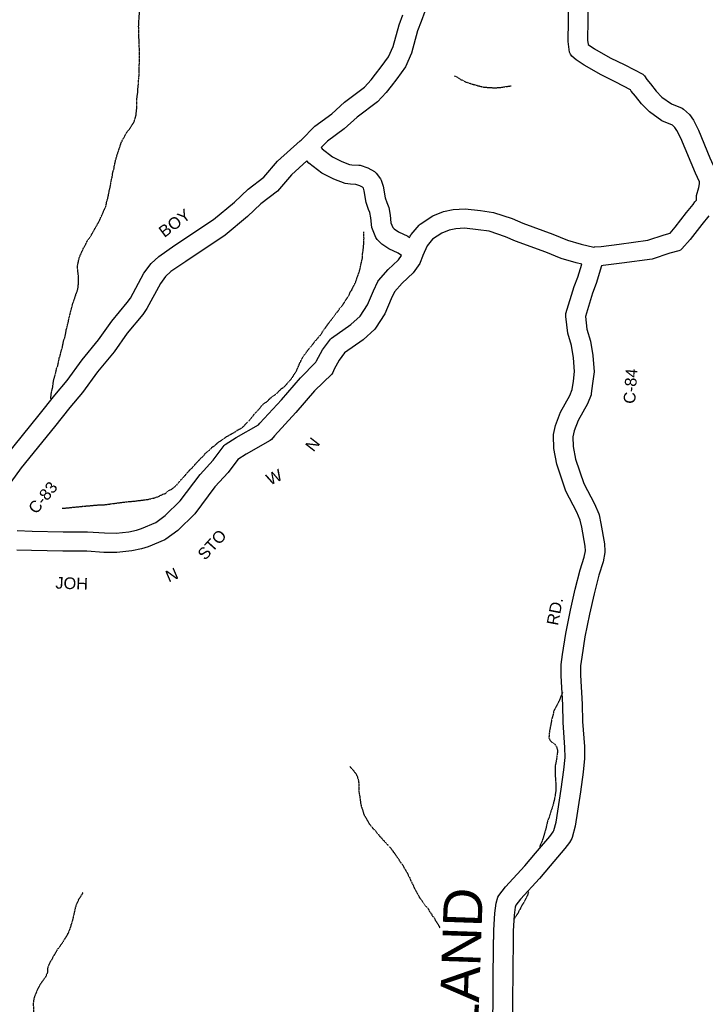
# Model space of a CAD drawing. Header units: feet. Extents: x -1605449 to -1594075, y -1717250 to -1708479.
# Tile 69 of 97: x -1597775 to -1597187, y -1712994 to -1712148. Entities that reach past the tile are written whole.
import ezdxf
from ezdxf.enums import TextEntityAlignment as Align

# ---------------------------------------------------------------- set-up
doc = ezdxf.new("R2010")
doc.units = ezdxf.units.FT
doc.header["$MEASUREMENT"] = 0
doc.linetypes.add('stream', pattern=[1.4, 0.7, -0.1, 0.1, -0.1, 0.1, -0.1, 0.1, -0.1])
for name, color, linetype in [('COUNTY-RD', 7, 'Continuous'), ('CR-TEXT', 7, 'Continuous'), ('TWP-RD', 6, 'Continuous'), ('WATERWAY', 14, 'stream')]:
    doc.layers.add(name, color=color, linetype=linetype)
doc.styles.add('ARIAL', font='arial.ttf')

msp = doc.modelspace()

# ---------------------------------------------------------------- linework, layer by layer
at = {"layer": 'COUNTY-RD'}
for points in [[(-1597683.11, -1712391.08), (-1597680.47, -1712387.38), (-1597668.85, -1712365.83), (-1597662.76, -1712357.44), (-1597656.1, -1712351.42), (-1597642.37, -1712341.91), (-1597609.22, -1712319.68), (-1597591.07, -1712304.71), (-1597579.27, -1712293.64), (-1597565.91, -1712283.24), (-1597554.23, -1712269.62), (-1597534.64, -1712252.2), (-1597534.64, -1712252.2), (-1597534.02, -1712251.65), (-1597522.21, -1712239.72), (-1597507.49, -1712228.92), (-1597496.63, -1712218.97), (-1597479.53, -1712206.12), (-1597473.74, -1712199.88), (-1597469.99, -1712194.92), (-1597465.13, -1712188.78), (-1597458.97, -1712180.16), (-1597454.87, -1712171.26), (-1597449.84, -1712152.66), (-1597446.62, -1712143.88)], [(-1597427.75, -1712141.19), (-1597431.01, -1712149.72), (-1597433.94, -1712157.71), (-1597439.15, -1712176.97), (-1597444.5, -1712188.56), (-1597451.8, -1712198.8), (-1597456.8, -1712205.12), (-1597460.95, -1712210.61), (-1597468.33, -1712218.55), (-1597485.97, -1712231.81), (-1597496.9, -1712241.82), (-1597511.29, -1712252.38), (-1597516.88, -1712258.03)], [(-1597529, -1712269.48), (-1597542.31, -1712281.32)], [(-1597542.31, -1712281.32), (-1597554.34, -1712295.36), (-1597568.43, -1712306.32), (-1597580.06, -1712317.22), (-1597599.25, -1712333.06), (-1597632.98, -1712355.68), (-1597645.73, -1712364.51), (-1597650.29, -1712368.64), (-1597654.71, -1712374.73), (-1597666.29, -1712396.2), (-1597669.9, -1712401.26), (-1597683.22, -1712417.27), (-1597694.53, -1712433.24), (-1597708.71, -1712450.47), (-1597721.55, -1712468.2), (-1597732.53, -1712481.15), (-1597745.62, -1712497.76), (-1597774.15, -1712533.04), (-1597783.15, -1712545.29)], [(-1597282.08, -1712343.32), (-1597276.51, -1712342.79), (-1597261.02, -1712340.79), (-1597236.5, -1712337.44), (-1597222.38, -1712332.77), (-1597217.37, -1712331.42), (-1597212.86, -1712326.45), (-1597203.26, -1712313.61), (-1597197.51, -1712306.74), (-1597196.14, -1712304.62), (-1597194.73, -1712303.02), (-1597194.76, -1712300.28), (-1597194.59, -1712299.07), (-1597192.63, -1712292.22), (-1597192.08, -1712289.07), (-1597192.16, -1712287.53)], [(-1597439.4, -1712332.64), (-1597432.78, -1712324.61), (-1597431.86, -1712323.78), (-1597420.88, -1712316.52), (-1597411.75, -1712312.82), (-1597403.46, -1712311.15), (-1597393.29, -1712310.46), (-1597379.93, -1712312.09), (-1597368.74, -1712313.59), (-1597352.79, -1712318.95), (-1597343.8, -1712322.74), (-1597317.9, -1712332.28), (-1597305.23, -1712337.39), (-1597293.63, -1712340.9), (-1597282.87, -1712343.39), (-1597282.63, -1712343.37), (-1597282.59, -1712343.37), (-1597282.08, -1712343.32)], [(-1597184.08, -1712316.66), (-1597190.18, -1712323.95), (-1597199.98, -1712337.05), (-1597207.2, -1712345.02), (-1597208.48, -1712345.98), (-1597209.91, -1712346.68), (-1597217.6, -1712348.74), (-1597232.72, -1712353.75), (-1597258.83, -1712357.31), (-1597274.65, -1712359.35), (-1597276.14, -1712359.49), (-1597280.63, -1712374.83), (-1597283.89, -1712382.92), (-1597290.03, -1712403.16), (-1597288.69, -1712413.88), (-1597285.6, -1712424.07), (-1597283.67, -1712436.47), (-1597282.6, -1712450.44), (-1597283.76, -1712460.67), (-1597284.92, -1712469.26), (-1597285.15, -1712470.18), (-1597288.14, -1712478.12), (-1597296.31, -1712492.39), (-1597299.58, -1712501.24), (-1597300.67, -1712506.37), (-1597300.44, -1712514.73), (-1597298.37, -1712525.67), (-1597291.34, -1712546.47), (-1597282.29, -1712563.78), (-1597278.57, -1712572.44), (-1597278.31, -1712573.26), (-1597276.8, -1712580.78), (-1597273.68, -1712598.3), (-1597273.22, -1712604.59), (-1597273.27, -1712605.63), (-1597274.72, -1712613.72), (-1597278.36, -1712625.1), (-1597282.59, -1712641.16), (-1597286.5, -1712658.66), (-1597290.4, -1712678.16), (-1597293.16, -1712695.63), (-1597294.14, -1712702.96), (-1597294.05, -1712711.04), (-1597292.77, -1712735.87), (-1597292.44, -1712750.81), (-1597290.86, -1712772.38), (-1597290.75, -1712782.49), (-1597292.01, -1712794.27), (-1597294.19, -1712811.19), (-1597298.78, -1712840.64), (-1597301.26, -1712850.31), (-1597301.7, -1712851.38)], [(-1597299.34, -1712450.13), (-1597300.24, -1712438.4), (-1597301.89, -1712427.79), (-1597305.05, -1712417.35), (-1597306.86, -1712402.89), (-1597306.84, -1712401.73), (-1597306.66, -1712400.58), (-1597299.63, -1712377.37), (-1597296.4, -1712369.36), (-1597293.11, -1712358.13), (-1597297.93, -1712357.01), (-1597310.77, -1712353.12), (-1597323.9, -1712347.83), (-1597349.92, -1712338.24), (-1597358.69, -1712334.55), (-1597372.53, -1712329.89), (-1597382.05, -1712328.62), (-1597393.74, -1712327.19), (-1597401.24, -1712327.7), (-1597406.93, -1712328.85), (-1597413.08, -1712331.34), (-1597421.11, -1712336.65), (-1597425.82, -1712342.37), (-1597429.46, -1712350.75), (-1597429.72, -1712351.49), (-1597429.81, -1712351.63), (-1597431.75, -1712356.58), (-1597432.21, -1712357.44), (-1597437.9, -1712365.61), (-1597447.19, -1712374.42), (-1597453.9, -1712381.87), (-1597456.71, -1712387.82), (-1597462.12, -1712400.73), (-1597470.02, -1712413.08), (-1597470.75, -1712413.94), (-1597480.78, -1712422.93), (-1597496.64, -1712434.16), (-1597501.41, -1712440.53), (-1597505.65, -1712448.36), (-1597506.78, -1712451.08), (-1597507.7, -1712452.46), (-1597522.41, -1712467), (-1597538.41, -1712485.57), (-1597556.84, -1712505.63), (-1597559.34, -1712508.59), (-1597560.47, -1712509.52), (-1597580.99, -1712521.21), (-1597588.14, -1712525.73), (-1597596.68, -1712537.13), (-1597607.89, -1712549.29), (-1597625.25, -1712572.34), (-1597639.63, -1712586.71), (-1597649.96, -1712594.33), (-1597650.84, -1712594.83), (-1597665.27, -1712600.83), (-1597670.97, -1712602.62), (-1597679.09, -1712604.38), (-1597692.05, -1712605.78), (-1597703.3, -1712605.55), (-1597717.88, -1712604.56), (-1597738.36, -1712604.62), (-1597765.24, -1712604.08), (-1597777.79, -1712603.56)], [(-1597440.85, -1712335.15), (-1597440.41, -1712334.12), (-1597439.8, -1712333.12), (-1597439.4, -1712332.64)], [(-1597777.54, -1712586.89), (-1597764.73, -1712587.42), (-1597738.22, -1712587.96), (-1597717.34, -1712587.89), (-1597702.56, -1712588.9), (-1597692.78, -1712589.1), (-1597681.76, -1712587.9), (-1597675.23, -1712586.49), (-1597670.97, -1712585.15), (-1597658.64, -1712580.02), (-1597650.53, -1712574.04), (-1597637.86, -1712561.38), (-1597620.71, -1712538.61), (-1597609.51, -1712526.46), (-1597600.11, -1712513.9), (-1597598.99, -1712512.87), (-1597589.57, -1712506.92), (-1597570.64, -1712496.13), (-1597569.34, -1712494.6), (-1597550.86, -1712474.49), (-1597534.6, -1712455.62), (-1597521.21, -1712442.38), (-1597520.71, -1712441.18), (-1597515.48, -1712431.53), (-1597508.81, -1712422.6), (-1597507.88, -1712421.69), (-1597491.19, -1712409.88), (-1597483.14, -1712402.67), (-1597476.93, -1712392.96), (-1597471.94, -1712381.03), (-1597468.18, -1712373.09), (-1597467.51, -1712372.08), (-1597459.14, -1712362.78), (-1597450.6, -1712354.69), (-1597450.46, -1712354.48)], [(-1597450.46, -1712354.48), (-1597447.77, -1712350.61), (-1597447.82, -1712350.57)], [(-1597787.36, -1712522.86), (-1597758.65, -1712487.36), (-1597745.43, -1712470.6), (-1597734.68, -1712457.91), (-1597721.9, -1712440.28), (-1597707.78, -1712423.12), (-1597696.44, -1712407.1), (-1597683.11, -1712391.08)], [(-1597369.47, -1713018.18), (-1597368.72, -1712938.21), (-1597368.72, -1712938.2), (-1597368.71, -1712937.35), (-1597368.7, -1712936.52), (-1597368.7, -1712936.51), (-1597368.62, -1712929.91), (-1597367.58, -1712915.42), (-1597366.56, -1712906.85), (-1597365.03, -1712901.58), (-1597364.31, -1712900.18), (-1597358.52, -1712892.71), (-1597341.93, -1712874.7), (-1597332.82, -1712863.86), (-1597320.61, -1712849.52), (-1597317.6, -1712845.56), (-1597316.97, -1712844.47), (-1597315.12, -1712837.28), (-1597310.69, -1712808.84), (-1597308.57, -1712792.31), (-1597307.42, -1712781.69), (-1597307.52, -1712773.08), (-1597309.09, -1712751.6), (-1597309.43, -1712736.48), (-1597310.71, -1712711.57), (-1597310.82, -1712701.94), (-1597309.65, -1712693.22), (-1597306.81, -1712675.22), (-1597302.81, -1712655.21), (-1597298.78, -1712637.22), (-1597294.37, -1712620.44), (-1597290.93, -1712609.69), (-1597289.95, -1712604.24), (-1597290.24, -1712600.38), (-1597293.17, -1712583.89), (-1597294.4, -1712577.83), (-1597297.36, -1712570.94), (-1597306.71, -1712553.04), (-1597314.53, -1712529.91), (-1597317.06, -1712516.52), (-1597317.37, -1712505.34), (-1597317.28, -1712504.36), (-1597315.63, -1712496.58), (-1597311.46, -1712485.31), (-1597303.27, -1712471), (-1597301.25, -1712465.63), (-1597300.31, -1712458.63), (-1597299.34, -1712450.13)], [(-1597301.7, -1712851.38), (-1597303.72, -1712854.83), (-1597307.61, -1712859.97), (-1597320.09, -1712874.63), (-1597329.41, -1712885.71), (-1597345.78, -1712903.48), (-1597349.69, -1712908.52), (-1597350.18, -1712910.19), (-1597350.98, -1712917.01), (-1597351.96, -1712930.6), (-1597352.04, -1712937.69), (-1597352.8, -1713018.4), (-1597353.5, -1713060.67), (-1597353.68, -1713075.18)]]:
    msp.add_lwpolyline(points, dxfattribs=at)
at = {"layer": 'TWP-RD'}
for points in [[(-1597195.46, -1712280), (-1597207.95, -1712249.99), (-1597211.43, -1712243.2), (-1597213.25, -1712240.64), (-1597215.38, -1712238.74), (-1597224.34, -1712235.01), (-1597235.1, -1712227.31), (-1597241.88, -1712220.48), (-1597246.99, -1712213.76), (-1597250.58, -1712209.54), (-1597251.39, -1712208.27), (-1597263.76, -1712201.82), (-1597276.48, -1712195.55), (-1597291.08, -1712187.24), (-1597297.79, -1712182.69), (-1597301.6, -1712179.42), (-1597302.77, -1712177.79), (-1597303.52, -1712175.93), (-1597304.84, -1712166.77), (-1597304.23, -1712130.79), (-1597302.62, -1712081.12), (-1597301.9, -1712055.7), (-1597300.22, -1712012.24), (-1597298.91, -1711968.95)], [(-1597282.24, -1711968.93), (-1597283.56, -1712012.82), (-1597285.24, -1712056.25), (-1597285.96, -1712081.62), (-1597287.57, -1712131.2), (-1597288.16, -1712165.71), (-1597287.62, -1712169.45), (-1597282.26, -1712173.08), (-1597268.67, -1712180.82), (-1597256.23, -1712186.96), (-1597240.75, -1712195.03), (-1597239.14, -1712196.5), (-1597237.16, -1712199.6), (-1597234, -1712203.31), (-1597229.28, -1712209.51), (-1597224.26, -1712214.57), (-1597216.18, -1712220.35), (-1597207.03, -1712224.16), (-1597205.85, -1712224.91), (-1597200.75, -1712229.46), (-1597197.15, -1712234.52), (-1597192.79, -1712243.01), (-1597183.09, -1712266.69), (-1597178.71, -1712276.7)], [(-1597516.88, -1712258.03), (-1597516, -1712259.02), (-1597507.14, -1712265.82), (-1597498.98, -1712270.01), (-1597492.45, -1712272.51), (-1597490.44, -1712272.69), (-1597484.35, -1712272.98), (-1597483.19, -1712273.2), (-1597476.78, -1712275.4), (-1597470.84, -1712278.61), (-1597469.47, -1712279.81), (-1597465.79, -1712284.76), (-1597465.14, -1712286.04), (-1597463.57, -1712291.2), (-1597461.82, -1712301.04), (-1597460.37, -1712305.25), (-1597458.73, -1712309.41), (-1597457.67, -1712315.96)], [(-1597447.82, -1712350.57), (-1597450.79, -1712348.55), (-1597458.66, -1712344.81), (-1597464.58, -1712340.81), (-1597468.79, -1712336.92), (-1597469.87, -1712335.31), (-1597473.15, -1712326.65), (-1597474.17, -1712318.31), (-1597474.9, -1712313.85), (-1597476.01, -1712311.03), (-1597478, -1712305.25), (-1597479.81, -1712295.09), (-1597480.46, -1712292.96), (-1597481.2, -1712291.96), (-1597483.5, -1712290.71), (-1597486.91, -1712289.54), (-1597491.57, -1712289.32), (-1597496.24, -1712288.91), (-1597505.79, -1712285.24), (-1597516.08, -1712279.96), (-1597527.41, -1712271.27), (-1597529, -1712269.48)], [(-1597192.16, -1712287.52), (-1597192.17, -1712287.51), (-1597195.46, -1712280)], [(-1597457.67, -1712315.96), (-1597456.85, -1712322.63), (-1597455.32, -1712326.67), (-1597454.2, -1712327.71), (-1597450.37, -1712330.29), (-1597442.47, -1712334.05), (-1597440.87, -1712335.14)]]:
    msp.add_lwpolyline(points, dxfattribs=at)
at = {"layer": 'WATERWAY', "ltscale": 0.5, "flags": 128}
for points in [[(-1597748.92, -1712473.79), (-1597748.79, -1712473.19), (-1597748.2, -1712468.01), (-1597747.1, -1712463.82), (-1597746.81, -1712460.81), (-1597746.2, -1712457.3), (-1597745.72, -1712455.62), (-1597744.93, -1712453.1), (-1597743.68, -1712447.24), (-1597742.87, -1712445.56), (-1597741.48, -1712438.7), (-1597740.84, -1712436.85), (-1597739.58, -1712431.82), (-1597738.94, -1712429.98), (-1597737.54, -1712423.11), (-1597736.74, -1712421.26), (-1597735.96, -1712417.58), (-1597735.51, -1712414.24), (-1597734.87, -1712412.56), (-1597734.41, -1712409.88), (-1597733.77, -1712407.87), (-1597733, -1712403.85), (-1597731.89, -1712399.83), (-1597731.59, -1712397.82), (-1597730.78, -1712395.64), (-1597730.32, -1712393.29), (-1597727.6, -1712385.57), (-1597727.13, -1712383.9), (-1597726.16, -1712381.55), (-1597725.69, -1712379.7), (-1597725.23, -1712377.36), (-1597724.96, -1712372.85), (-1597725.02, -1712368.68), (-1597725.99, -1712360.01), (-1597724.27, -1712352.31), (-1597722.01, -1712347.26), (-1597720.4, -1712343.73), (-1597718.77, -1712341.04), (-1597717.64, -1712338.52), (-1597714.38, -1712333.8), (-1597707.72, -1712322.01), (-1597705.29, -1712316.97), (-1597703.68, -1712313.1), (-1597701.58, -1712308.56), (-1597701.11, -1712306.55), (-1597700.66, -1712303.88), (-1597699.85, -1712301.86), (-1597698.62, -1712295.17), (-1597697.83, -1712292.15), (-1597696.76, -1712285.62), (-1597696.13, -1712283.28), (-1597695.53, -1712279.09), (-1597694.57, -1712276.24), (-1597694.27, -1712273.9), (-1597692.86, -1712267.87), (-1597691.75, -1712264.02), (-1597690.63, -1712260.83), (-1597688.56, -1712254.45), (-1597687.11, -1712251.26), (-1597683.37, -1712244.69), (-1597681.41, -1712242.33), (-1597677.17, -1712235.75), (-1597675.59, -1712230.22), (-1597675.16, -1712225.54), (-1597674.85, -1712223.7), (-1597674.96, -1712216.52), (-1597674.21, -1712211.17), (-1597673.8, -1712204.99), (-1597673.49, -1712203.15), (-1597673.38, -1712199.47), (-1597673.09, -1712196.97), (-1597672.82, -1712192.29), (-1597672.86, -1712189.78), (-1597672.76, -1712185.11), (-1597672.66, -1712180.77), (-1597672.83, -1712169.75), (-1597673.04, -1712166.92), (-1597673.04, -1712166.92), (-1597673.19, -1712156.74), (-1597673.39, -1712154.24), (-1597673.01, -1712146.39), (-1597672.72, -1712143.71), (-1597672.63, -1712138.2), (-1597673.44, -1712129.2), (-1597674.16, -1712125.21), (-1597674.87, -1712122.21), (-1597676.1, -1712118.23), (-1597677.65, -1712114.91), (-1597679.69, -1712112.27), (-1597681.72, -1712110.46), (-1597688.66, -1712103.22), (-1597690.02, -1712101.24), (-1597692.25, -1712097.6), (-1597693.11, -1712095.61), (-1597693.81, -1712093.45), (-1597694.87, -1712089.3)], [(-1597402.37, -1712196.39), (-1597400.69, -1712197.04), (-1597397.33, -1712199.32), (-1597394.98, -1712200.29), (-1597392.96, -1712201.59), (-1597391.12, -1712202.07), (-1597387.26, -1712203.51), (-1597385.42, -1712203.82), (-1597382.41, -1712204.77), (-1597378.06, -1712205.88), (-1597373.88, -1712206.31), (-1597369.04, -1712206.57), (-1597363.88, -1712206.5), (-1597353.79, -1712204.96)], [(-1597738.88, -1712567.65), (-1597737.71, -1712567.5), (-1597735.71, -1712567.47), (-1597728.39, -1712566.69), (-1597725.05, -1712566.48), (-1597722.56, -1712566.11), (-1597719.56, -1712565.89), (-1597717.07, -1712565.52), (-1597715.07, -1712565.49), (-1597709.74, -1712564.91), (-1597705.41, -1712564.85), (-1597700.75, -1712564.44), (-1597687.27, -1712562.57), (-1597682.45, -1712562), (-1597677.12, -1712561.58), (-1597665.31, -1712560.07), (-1597659.99, -1712558.82), (-1597657.83, -1712558.12), (-1597652.2, -1712555.53), (-1597650.54, -1712555.01), (-1597648.74, -1712553.31), (-1597646.92, -1712552.11), (-1597645.26, -1712551.42), (-1597642.79, -1712549.55), (-1597640.49, -1712547.51), (-1597638.2, -1712544.64), (-1597634.75, -1712540.91), (-1597630.33, -1712535.67), (-1597627.53, -1712533.13), (-1597625.9, -1712531.1), (-1597619.83, -1712524.5), (-1597618.18, -1712523.3), (-1597616.87, -1712521.45), (-1597614.57, -1712519.24), (-1597612.1, -1712517.37), (-1597610.3, -1712515.17), (-1597608.48, -1712514.14), (-1597606.51, -1712512.45), (-1597604.7, -1712510.58), (-1597603.05, -1712509.72), (-1597600.41, -1712508.01), (-1597598.43, -1712506.48), (-1597590.16, -1712501.85), (-1597588.52, -1712500.49), (-1597586.2, -1712499.45), (-1597584.22, -1712498.25), (-1597580.94, -1712494.7), (-1597578.31, -1712492.16), (-1597574.38, -1712487.26), (-1597569.13, -1712481.5), (-1597567.66, -1712479.48), (-1597565.19, -1712477.27), (-1597563.54, -1712476.41), (-1597560.58, -1712473.36), (-1597558.11, -1712471.32), (-1597556.46, -1712470.29), (-1597554.49, -1712468.76), (-1597553.01, -1712467.07), (-1597550.38, -1712464.7), (-1597548.56, -1712463.5), (-1597542.99, -1712457.41), (-1597541.02, -1712454.87), (-1597539.56, -1712452.18), (-1597538.1, -1712449.99), (-1597536.32, -1712446.12), (-1597535.68, -1712444.28), (-1597534.71, -1712442.43), (-1597532.77, -1712438.39), (-1597530.81, -1712435.52), (-1597527.05, -1712430.62), (-1597525.25, -1712428.59), (-1597521.65, -1712423.87), (-1597517.23, -1712418.79), (-1597514.46, -1712414.41), (-1597512.82, -1712412.38), (-1597510.54, -1712409.01), (-1597508.57, -1712406.64), (-1597507.26, -1712404.96), (-1597503.51, -1712399.72), (-1597501.87, -1712397.86), (-1597500.9, -1712396.18), (-1597499.25, -1712394.49), (-1597496.64, -1712390.77), (-1597492.41, -1712383.87), (-1597491.77, -1712382.02), (-1597490.47, -1712380.17), (-1597487.07, -1712373.27), (-1597483.55, -1712363.03), (-1597482.78, -1712359.02), (-1597481.37, -1712352.99), (-1597481.26, -1712349.65), (-1597480.5, -1712344.46), (-1597480.07, -1712339.61), (-1597480.1, -1712337.44), (-1597479.96, -1712335.77), (-1597480.21, -1712330.44)], [(-1597309.51, -1712725.95), (-1597311.03, -1712729), (-1597311.99, -1712731.85), (-1597313.44, -1712734.88), (-1597317.33, -1712742.28), (-1597317.47, -1712743.95), (-1597318.74, -1712748.31), (-1597320.9, -1712760.03), (-1597321.33, -1712764.71), (-1597320.47, -1712766.7), (-1597319.11, -1712768.34), (-1597316.75, -1712769.81), (-1597315.23, -1712771.62), (-1597314.53, -1712773.45), (-1597314, -1712775.45), (-1597313.98, -1712777.11), (-1597314.72, -1712782.97), (-1597315.81, -1712788.49), (-1597315.89, -1712793.84), (-1597315.82, -1712798.34), (-1597315.6, -1712802.01), (-1597315.41, -1712804.01), (-1597315.35, -1712807.51), (-1597315.47, -1712810.69), (-1597315.78, -1712812.36), (-1597315.91, -1712814.7), (-1597318.27, -1712824.42), (-1597319.07, -1712826.27), (-1597320.82, -1712832.14), (-1597322.42, -1712836.33), (-1597323.68, -1712841.69), (-1597324.47, -1712844.71), (-1597326.53, -1712851.58), (-1597327.97, -1712855.44), (-1597328.78, -1712857.13), (-1597329.32, -1712858.84)], [(-1597492.16, -1712789.48), (-1597490.3, -1712791.46), (-1597487.07, -1712795.41), (-1597486.04, -1712797.4), (-1597484.65, -1712801.55), (-1597484.42, -1712805.39), (-1597484.34, -1712810.56), (-1597484.15, -1712812.73), (-1597483.61, -1712815.22), (-1597483.41, -1712817.06), (-1597482.85, -1712821.22), (-1597482.31, -1712823.72), (-1597480.74, -1712828.37), (-1597480.04, -1712830.86), (-1597477.82, -1712834.5), (-1597475.76, -1712838.31), (-1597471.85, -1712843.26), (-1597470.16, -1712844.57), (-1597469.14, -1712846.22), (-1597466.76, -1712849.02), (-1597465.07, -1712850.83), (-1597459.14, -1712857.42), (-1597456.94, -1712859.56), (-1597452, -1712866.66), (-1597450.47, -1712868.64), (-1597448.75, -1712871.62), (-1597446.55, -1712874.26), (-1597445.68, -1712876.41), (-1597442.78, -1712881.04), (-1597442.08, -1712882.87), (-1597440.89, -1712884.85), (-1597440.19, -1712886.85), (-1597436.75, -1712893.81), (-1597434.69, -1712897.78), (-1597433.67, -1712899.44), (-1597432.63, -1712901.59), (-1597430.43, -1712904.39), (-1597427.02, -1712909.35), (-1597424.98, -1712911.49), (-1597423.95, -1712913.64), (-1597422.25, -1712915.96), (-1597421.22, -1712917.78), (-1597419.53, -1712919.75), (-1597418.66, -1712922.08), (-1597417.13, -1712923.89), (-1597414.95, -1712927.87)], [(-1597338.65, -1712896.98), (-1597339.17, -1712898.18), (-1597339.8, -1712900.19), (-1597342.55, -1712905.74), (-1597344.18, -1712908.27), (-1597345.64, -1712911.13), (-1597348.24, -1712915.84), (-1597350.68, -1712919.72), (-1597351.37, -1712921.16)], [(-1597721.25, -1712897.76), (-1597724.83, -1712903.49), (-1597725.8, -1712905.5), (-1597727.57, -1712910.04), (-1597729.92, -1712920.42), (-1597730.7, -1712923.44), (-1597731.51, -1712925.45), (-1597731.81, -1712927.13), (-1597732.46, -1712928.81), (-1597733.26, -1712930.66), (-1597733.74, -1712932.33), (-1597737.64, -1712938.73), (-1597739.1, -1712941.43), (-1597740.58, -1712943.12), (-1597741.55, -1712944.8), (-1597743.35, -1712947), (-1597747.42, -1712953.9), (-1597748.23, -1712955.58), (-1597749.69, -1712957.94), (-1597750.82, -1712960.63), (-1597751.46, -1712962.48), (-1597751.73, -1712966.65), (-1597753.5, -1712970.52), (-1597757.42, -1712975.75), (-1597758.56, -1712977.94), (-1597759.7, -1712979.63), (-1597762.76, -1712987.02), (-1597763.39, -1712989.03), (-1597763.84, -1712992.71), (-1597763.41, -1713006.08)]]:
    msp.add_lwpolyline(points, dxfattribs=at)

# ---------------------------------------------------------------- texts
at = {"layer": 'COUNTY-RD', "style": 'ARIAL'}
msp.add_text('NEW ENGLAND', height=33.3333, rotation=88, dxfattribs=at).set_placement((-1597379.96, -1713240.96), align=Align.BOTTOM_LEFT)
at = {"layer": 'CR-TEXT', "style": 'ARIAL'}
for s, rotation, p in [('BOY', 37, (-1597649.54, -1712338.1)), ('C-84', 86, (-1597244.4, -1712478.46)), ('N', 52, (-1597520.92, -1712521.79)), ('W', 26, (-1597559.43, -1712551.06)), ('C-83', 51, (-1597758.91, -1712575.32)), ('STO', 48, (-1597614.11, -1712614.99)), ('JOH', 358, (-1597745.05, -1712639.64)), ('N', 23, (-1597646.46, -1712634.24)), ('RD.', 79, (-1597310.64, -1712669.47))]:
    msp.add_text(s, height=10, rotation=rotation, dxfattribs=at).set_placement(p, align=Align.BOTTOM_LEFT)

doc.saveas('drawing.dxf')
